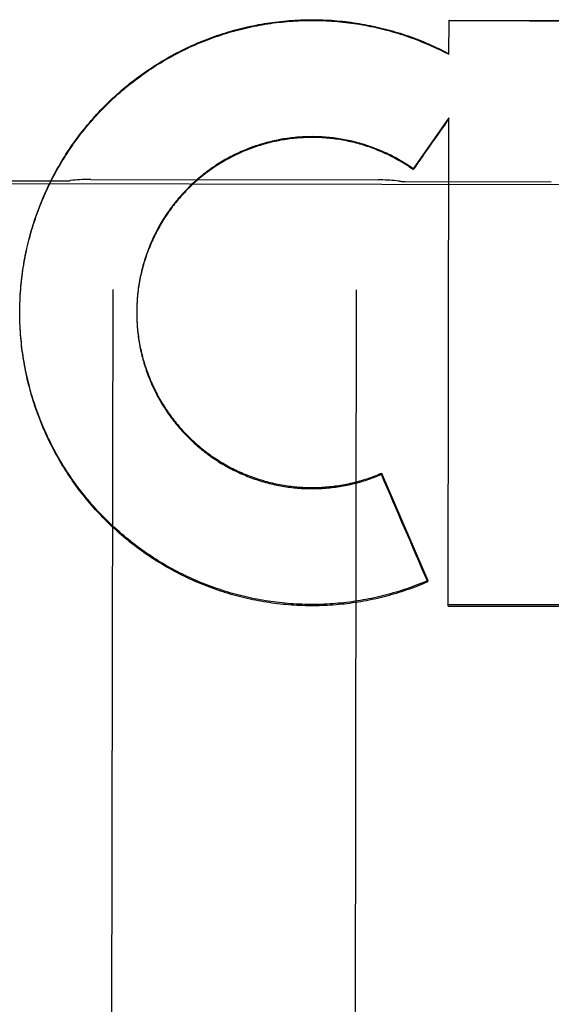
# Model space of a CAD drawing. Header units: inches. Extents: x 0 to 235, y 0 to 152.
# Tile 8 of 93: x 72.405 to 72.678, y 46.457 to 46.962. Entities that reach past the tile are written whole.
import ezdxf

# ---------------------------------------------------------------- set-up
doc = ezdxf.new("R2010")
doc.units = ezdxf.units.IN
doc.header["$LTSCALE"] = 12.9163468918
doc.header["$MEASUREMENT"] = 0
doc.linetypes.add('HIDDEN', pattern=[0.2, 0.1, -0.1])
doc.layers.add('02___PRT_ALL_AXES', color=7, linetype='CONTINUOUS')
doc.layers.add('DEFAULT_2', color=8, linetype='HIDDEN')

msp = doc.modelspace()

# ---------------------------------------------------------------- linework, layer by layer
at = {"layer": '02___PRT_ALL_AXES', "color": 8, "linetype": 'HIDDEN'}
for p, q in [((72.109322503, 46.8786894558), (72.9218214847, 46.87740307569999)), ((72.3530744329, 46.8797154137), (72.4280743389, 46.8795966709)), ((72.4417125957, 46.88039562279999), (72.5894384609, 46.88016173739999)), ((72.6030741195, 46.8793196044), (72.6780740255, 46.8792008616))]:
    msp.add_line(p, q, dxfattribs=at)
at = {"layer": 'DEFAULT_2', "color": 8, "linetype": 'HIDDEN'}
for p, q in [((72.6255420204, 46.94445538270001), (72.6255699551, 46.9621218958)), ((72.6255699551, 46.9621218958), (72.8454087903, 46.9613154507)), ((72.6206009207, 46.9469615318), (72.62060151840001, 46.94733902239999)), ((72.62060151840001, 46.94733902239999), (72.6255426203, 46.9448342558)), ((72.6254903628, 46.9119661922), (72.6071325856, 46.8858702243)), ((72.6250936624, 46.6615799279), (72.6254903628, 46.9119661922)), ((72.6071319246, 46.88545273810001), (72.6071325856, 46.8858702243)), ((72.4529861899, 46.8239005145), (72.4521120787, 46.2717973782)), ((72.57798603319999, 46.8237026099), (72.577111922, 46.2715994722)), ((72.4052634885, 46.8136391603), (72.4052898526, 46.8156342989)), ((72.40528738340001, 46.8150766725), (72.4053284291, 46.8170755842)), ((72.405325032, 46.81651385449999), (72.40538086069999, 46.8185164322)), ((72.40525315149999, 46.81209861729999), (72.4052542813, 46.8127509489)), ((72.4052531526, 46.8120986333), (72.4052651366, 46.8141927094)), ((72.4052569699, 46.8107634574), (72.4052539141, 46.8125803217)), ((72.40527434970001, 46.8093257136), (72.40525728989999, 46.8113091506)), ((72.4652683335, 46.81379321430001), (72.4652559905, 46.8120034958)), ((72.46525784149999, 46.81280752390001), (72.4652567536, 46.81248516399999)), ((72.4652567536, 46.81248516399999), (72.46525725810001, 46.8113618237)), ((72.4652581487, 46.8118217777), (72.46526805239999, 46.81037922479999)), ((72.4652896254, 46.8147787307), (72.4652678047, 46.8133270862)), ((72.465269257, 46.810836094), (72.4652895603, 46.809396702)), ((72.4053054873, 46.8078881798), (72.40527416, 46.8098674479)), ((72.4053503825, 46.8064509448), (72.4053048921, 46.808425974)), ((72.4054090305, 46.8050141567), (72.40534948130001, 46.8069848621)), ((72.4652911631, 46.8098505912), (72.4653217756, 46.8084144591)), ((72.5908672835, 46.72913052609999), (72.5908681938, 46.7297054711)), ((72.5908681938, 46.7297054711), (72.6146138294, 46.6746094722)), ((72.6146128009, 46.6739598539), (72.6146138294, 46.6746094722)), ((72.6250936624, 46.6615799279), (72.8449335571, 46.6611502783)), ((72.8449346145, 46.6618181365), (72.6250947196, 46.6622476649))]:
    msp.add_line(p, q, dxfattribs=at)
for points in [[(72.4053764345, 46.8179506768), (72.4054471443, 46.8199567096), (72.4055272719, 46.8213962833), (72.405621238, 46.8228350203), (72.4057290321, 46.8242727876), (72.40585064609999, 46.8257094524), (72.4059860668, 46.8271448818), (72.4061352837, 46.8285789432), (72.4062982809, 46.8300115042), (72.4064750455, 46.8314424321), (72.40666555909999, 46.832871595), (72.406869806, 46.8342988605), (72.40708776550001, 46.83572409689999), (72.40731941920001, 46.83714717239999), (72.407564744, 46.83856795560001), (72.40782371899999, 46.8399863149), (72.4080963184, 46.8414021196), (72.4083825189, 46.8428152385), (72.4086822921, 46.8442255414), (72.40899561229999, 46.84563289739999), (72.4093224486, 46.8470371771), (72.4096627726, 46.84843825), (72.4100165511, 46.8498359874), (72.4103837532, 46.8512302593), (72.4107643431, 46.8526209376), (72.4111582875, 46.8540078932), (72.4115655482, 46.8553909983), (72.4119860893, 46.85677012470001), (72.4124198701, 46.8581451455), (72.4128668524, 46.8595159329), (72.4133269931, 46.860882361), (72.4138002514, 46.86224430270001), (72.4142865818, 46.8636016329), (72.4147859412, 46.8649542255), (72.4152982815, 46.8663019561), (72.4158235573, 46.8676446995), (72.4163617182, 46.86898233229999), (72.4169127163, 46.87031473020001), (72.4174764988, 46.87164177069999), (72.4180530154, 46.8729633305), (72.4186422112, 46.87427928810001), (72.4192440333, 46.8755895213), (72.41985842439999, 46.8768939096), (72.4204853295, 46.8781923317), (72.4211246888, 46.8794846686), (72.42177644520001, 46.8807707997), (72.42244053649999, 46.88205060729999), (72.42311690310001, 46.8833239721), (72.4238054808, 46.8845907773), (72.4245062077, 46.8858509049), (72.4252190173, 46.8871042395), (72.4259438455, 46.8883506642), (72.4266806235, 46.8895900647), (72.4274292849, 46.8908223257), (72.4281897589, 46.8920473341), (72.4289619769, 46.8932649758), (72.4297458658, 46.89447513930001), (72.4305413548, 46.8956777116), (72.4313483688, 46.89687258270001), (72.4321668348, 46.8980596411), (72.43299667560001, 46.89923877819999), (72.4338378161, 46.9004098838), (72.43469017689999, 46.9015728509), (72.4355536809, 46.9027275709), (72.4364282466, 46.90387393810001), (72.43731379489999, 46.9050118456), (72.4382102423, 46.9061411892), (72.4391175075, 46.9072618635), (72.4400355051, 46.908373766), (72.4409641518, 46.9094767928), (72.4419033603, 46.9105708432), (72.4428530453, 46.9116558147), (72.4438131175, 46.9127316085), (72.4447834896, 46.9137981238), (72.4457640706, 46.9148552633), (72.4467547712, 46.9159029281), (72.4477554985, 46.9169410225), (72.4487661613, 46.9179694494), (72.449786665, 46.9189881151), (72.4508169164, 46.9199969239), (72.4518568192, 46.9209957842), (72.45290627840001, 46.9219846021), (72.4539651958, 46.92296328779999), (72.45503347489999, 46.9239317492), (72.4561110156, 46.9248898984), (72.4571977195, 46.9258376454), (72.4582934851, 46.926774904), (72.4593982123, 46.9277015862), (72.46051179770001, 46.92861760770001), (72.4616341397, 46.9295228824), (72.4627651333, 46.93041732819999), (72.4639046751, 46.9313008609), (72.4650526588, 46.93217340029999), (72.4662089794, 46.93303486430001), (72.4673735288, 46.9338851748), (72.4685462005, 46.9347242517), (72.4697268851, 46.935552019), (72.4709154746, 46.9363683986), (72.4721118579, 46.9371733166), (72.47331592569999, 46.9379666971), (72.4745275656, 46.9387484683), (72.4757466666, 46.9395185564), (72.476973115, 46.9402768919), (72.4782067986, 46.9410234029), (72.4794476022, 46.94175802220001), (72.4806954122, 46.94248068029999), (72.4819501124, 46.94319131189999), (72.4832115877, 46.9438898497), (72.4844797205, 46.94457623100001), (72.48575439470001, 46.9452503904), (72.4870354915, 46.9459122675), (72.4883228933, 46.94656179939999), (72.4896164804, 46.94719892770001), (72.490916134, 46.9478235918), (72.4922217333, 46.9484357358), (72.4935331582, 46.9490353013), (72.49485028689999, 46.9496222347), (72.4961729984, 46.9501964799), (72.4975011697, 46.95075798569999), (72.4988346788, 46.9513066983), (72.5001734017, 46.95184256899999), (72.5015172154, 46.9523655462), (72.5028659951, 46.9528755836), (72.5042196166, 46.9533726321), (72.5055779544, 46.95385664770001), (72.5069408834, 46.9543275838), (72.5083082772, 46.9547853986), (72.5096800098, 46.95523004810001), (72.5110559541, 46.955661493), (72.5124359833, 46.95607969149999), (72.51381996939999, 46.956484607), (72.515207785, 46.9568762), (72.5165993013, 46.9572544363), (72.5179943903, 46.9576192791), (72.5193929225, 46.9579706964), (72.5207947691, 46.958308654), (72.5221998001, 46.95863312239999), (72.5236078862, 46.9589440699), (72.5250188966, 46.9592414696), (72.5264327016, 46.959525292), (72.5278491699, 46.9597955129), (72.5292681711, 46.9600521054), (72.5306895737, 46.96029504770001), (72.5321132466, 46.9605243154), (72.5335390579, 46.9607398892), (72.5349668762, 46.9609417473), (72.53639656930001, 46.961129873), (72.5378280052, 46.9613042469), (72.5392610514, 46.96146485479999), (72.5406955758, 46.9616116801), (72.5421314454, 46.961744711), (72.54356852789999, 46.9618639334), (72.5450066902, 46.9619693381), (72.5464457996, 46.9620609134), (72.5478857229, 46.9621386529), (72.5493263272, 46.9622025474), (72.5507674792, 46.9622525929), (72.5522090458, 46.96228878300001), (72.5536508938, 46.9623111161), (72.5550928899, 46.9623195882), (72.5565349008, 46.96231420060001), (72.5579767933, 46.9622949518), (72.5594184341, 46.9622618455), (72.5608596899, 46.9622148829), (72.56230042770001, 46.96215407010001), (72.5637405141, 46.9620794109), (72.5651798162, 46.9619909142), (72.5666182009, 46.9618885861), (72.56805553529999, 46.96177243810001), (72.5694916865, 46.9616424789), (72.5709265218, 46.96149872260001), (72.57235990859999, 46.9613411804), (72.5737917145, 46.9611698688), (72.57522180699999, 46.9609848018), (72.5766500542, 46.9607859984), (72.5780763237, 46.96057347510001), (72.5795004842, 46.9603472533), (72.5809224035, 46.9601073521), (72.5823419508, 46.9598537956), (72.5837589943, 46.9595866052), (72.5851734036, 46.95930580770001), (72.5865850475, 46.959011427), (72.587993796, 46.9587034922), (72.5893995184, 46.95838203), (72.5908020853, 46.9580470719), (72.59220136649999, 46.9576986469), (72.5935972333, 46.9573367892), (72.5949895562, 46.9569615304), (72.5963782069, 46.95657290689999), (72.5977630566, 46.9561709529), (72.5991439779, 46.95575570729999), (72.6005208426, 46.9553272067), (72.60189352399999, 46.9548854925), (72.6032618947, 46.9544306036), (72.6046258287, 46.9539625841), (72.6059851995, 46.95348147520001), (72.607339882, 46.9529873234), (72.6086897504, 46.95248017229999), (72.61003468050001, 46.9519600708), (72.6113745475, 46.9514270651)], [(72.4054415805, 46.8193869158), (72.40552046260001, 46.8208223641), (72.4056130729, 46.8222569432), (72.4057194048, 46.823690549), (72.40583944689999, 46.8251230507), (72.4059731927, 46.8265543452), (72.4061206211, 46.82798424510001), (72.4062817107, 46.8294125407), (72.4064564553, 46.83083919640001), (72.4066448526, 46.8322641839), (72.4068468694, 46.8336872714), (72.40706247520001, 46.8351082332), (72.4072916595, 46.8365270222), (72.407534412, 46.8379435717), (72.4077907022, 46.83935771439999), (72.4080605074, 46.840769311), (72.4083437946, 46.8421782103), (72.4086405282, 46.8435842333), (72.40895069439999, 46.844987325), (72.4092742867, 46.8463874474), (72.4096112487, 46.8477843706), (72.4099615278, 46.8491778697), (72.4103251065, 46.8505678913), (72.4107019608, 46.85195434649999), (72.41109205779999, 46.8533371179), (72.4114953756, 46.8547161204), (72.41191185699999, 46.8560911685), (72.4123414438, 46.8574620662), (72.4127841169, 46.8588287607), (72.4132398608, 46.8601912), (72.4137086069, 46.8615491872), (72.4141902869, 46.8629025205), (72.414684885, 46.86425116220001), (72.4151923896, 46.8655950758), (72.4157127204, 46.8669340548), (72.4162458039, 46.8682679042), (72.4167916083, 46.8695965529), (72.4173500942, 46.8709199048), (72.41792121, 46.8722378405), (72.4185049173, 46.8735502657), (72.41910113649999, 46.8748570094), (72.4197097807, 46.8761578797), (72.4203308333, 46.8774528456), (72.4209642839, 46.878741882), (72.4216100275, 46.8800247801), (72.4222679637, 46.88130133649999), (72.42293806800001, 46.8825715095), (72.4236203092, 46.8838352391), (72.4243146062, 46.8850923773), (72.425020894, 46.8863428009), (72.4257390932, 46.8875863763), (72.4264691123, 46.8888229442), (72.4272109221, 46.8900524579), (72.42796450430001, 46.8912748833), (72.4287297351, 46.8924900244), (72.4295064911, 46.89369768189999), (72.4302947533, 46.8948978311), (72.4310944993, 46.8960904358), (72.4319056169, 46.8972753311), (72.4327280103, 46.8984523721), (72.4335616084, 46.899621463), (72.4344063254, 46.9007824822), (72.4352621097, 46.90193536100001), (72.4361289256, 46.9030800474), (72.43700663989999, 46.9042163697), (72.4378951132, 46.9053441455), (72.4387943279, 46.9064633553), (72.4397042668, 46.9075739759), (72.4406247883, 46.9086758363), (72.4415557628, 46.909768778), (72.442497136, 46.9108527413), (72.44344883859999, 46.9119276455), (72.4444107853, 46.9129933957), (72.44538291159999, 46.9140499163), (72.44636508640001, 46.9150970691), (72.4473571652, 46.9161346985), (72.44835912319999, 46.9171627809), (72.4493709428, 46.91818129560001), (72.4503924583, 46.9191900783), (72.4514235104, 46.9201889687), (72.4524640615, 46.9211779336), (72.4535140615, 46.9221569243), (72.454573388, 46.9231258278), (72.455641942, 46.9240845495), (72.4567196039, 46.9250329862), (72.4578062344, 46.9259710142), (72.4589017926, 46.9268985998), (72.46000625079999, 46.9278157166), (72.4611194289, 46.9287222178), (72.4622411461, 46.9296179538), (72.4633713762, 46.9305029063), (72.464510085, 46.9313770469), (72.465657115, 46.93224025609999), (72.4668123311, 46.9330924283), (72.46797563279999, 46.9339334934), (72.4691468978, 46.9347633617), (72.4703260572, 46.9355819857), (72.4715130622, 46.93638932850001), (72.4727077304, 46.9371852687), (72.47390987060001, 46.9379696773), (72.4751194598, 46.9387425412), (72.4763364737, 46.93950384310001), (72.4775607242, 46.940253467), (72.4787920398, 46.94099130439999), (72.4800303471, 46.9417173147), (72.4812755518, 46.9424314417), (72.4825275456, 46.9431336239), (72.48378624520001, 46.9438238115), (72.4850514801, 46.9445019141), (72.486323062, 46.9451678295), (72.4876009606, 46.9458215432), (72.4888851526, 46.9464630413), (72.49017542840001, 46.94709222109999), (72.49147158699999, 46.9477089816), (72.4927735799, 46.94831330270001), (72.4940813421, 46.94890515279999), (72.4953947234, 46.9494844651), (72.496713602, 46.95005118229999), (72.498037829, 46.95060524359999), (72.4993672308, 46.95114657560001), (72.500701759, 46.9516751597), (72.50204138, 46.95219098), (72.5033858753, 46.9526939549), (72.5047350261, 46.953184), (72.50608880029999, 46.9536611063), (72.50744715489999, 46.95412525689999), (72.5088099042, 46.9545763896), (72.5101768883, 46.9550144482), (72.5115479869, 46.9554393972), (72.5129230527, 46.95585119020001), (72.51430200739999, 46.9562498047), (72.5156847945, 46.9566352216), (72.5170712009, 46.9570073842), (72.5184610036, 46.9573662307), (72.5198541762, 46.9577117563), (72.5212506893, 46.9580439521), (72.5226503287, 46.9583627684), (72.52405289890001, 46.9586681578), (72.5254583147, 46.9589601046), (72.5268664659, 46.9592385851), (72.5282772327, 46.9595035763), (72.5296905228, 46.9597550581), (72.5311061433, 46.9599929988), (72.53252388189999, 46.9602173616), (72.5339437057, 46.9604281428), (72.5353655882, 46.96062533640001), (72.5367892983, 46.9608089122), (72.5382146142, 46.9609788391), (72.5396414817, 46.96113511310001), (72.5410698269, 46.9612777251), (72.5424994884, 46.9614066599), (72.5439303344, 46.9615219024), (72.5453622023, 46.9616234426), (72.5467949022, 46.9617112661), (72.54822838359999, 46.9617853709), (72.5496626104, 46.96184575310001), (72.5510973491, 46.9618924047), (72.5525323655, 46.9619253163), (72.5539676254, 46.9619444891), (72.5554030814, 46.9619499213), (72.556838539, 46.9619416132), (72.5582738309, 46.9619195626), (72.5597088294, 46.9618837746), (72.5611433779, 46.96183425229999), (72.56257739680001, 46.9617709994), (72.5640108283, 46.9616940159), (72.5654434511, 46.9616033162), (72.5668750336, 46.9614989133), (72.5683055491, 46.96138081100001), (72.5697349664, 46.96124901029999), (72.5711630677, 46.9611035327), (72.5725896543, 46.9609443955), (72.5740146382, 46.96077161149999), (72.5754379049, 46.9605851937), (72.576859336, 46.9603851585), (72.57827883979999, 46.9601715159), (72.579696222, 46.959944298), (72.581111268, 46.959703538), (72.5825239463, 46.9594492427), (72.5839342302, 46.95918141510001), (72.5853418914, 46.9589001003), (72.58674671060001, 46.9586053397), (72.58814863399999, 46.9582971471), (72.58954758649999, 46.957975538), (72.5909434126, 46.9576405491), (72.5923359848, 46.9572922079), (72.5937251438, 46.9569305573), (72.5951107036, 46.9565556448), (72.5964926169, 46.9561674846), (72.5978708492, 46.955766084), (72.59924517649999, 46.9553515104), (72.6006153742, 46.9549238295), (72.6019814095, 46.95448305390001), (72.6033432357, 46.9540291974), (72.60470067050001, 46.9535623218), (72.6060535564, 46.9530824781), (72.6074017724, 46.9525897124), (72.6087451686, 46.9520840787), (72.6100836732, 46.9515656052), (72.6114172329, 46.9510343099)], [(72.6113745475, 46.9514270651), (72.6127092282, 46.9508812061), (72.6140385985, 46.95032254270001), (72.6153625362, 46.9497511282), (72.61668091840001, 46.9491670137), (72.6179936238, 46.9485702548), (72.6193004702, 46.94796093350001), (72.62060151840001, 46.94733902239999)], [(72.6114172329, 46.9510343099), (72.6127456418, 46.9504902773), (72.6140686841, 46.9499335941), (72.615386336, 46.9493642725), (72.6166985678, 46.94878232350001), (72.6180051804, 46.9481878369), (72.6193059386, 46.947580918), (72.6206009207, 46.9469615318)], [(72.6071319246, 46.88545273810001), (72.6063274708, 46.88601405), (72.6055170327, 46.8865665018), (72.6047005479, 46.8871101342), (72.60387820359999, 46.8876448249), (72.6030501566, 46.8881704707), (72.6022164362, 46.8886870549), (72.6013770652, 46.8891945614), (72.6005322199, 46.88969288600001), (72.5996820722, 46.8901819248), (72.5988266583, 46.8906616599), (72.597966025, 46.8911320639), (72.5971003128, 46.8915930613), (72.5962296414, 46.8920445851), (72.5953541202, 46.8924865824), (72.5944738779, 46.892918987), (72.5935889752, 46.8933417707), (72.5926994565, 46.8937549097), (72.5918054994, 46.8941583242), (72.5909072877, 46.8945519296), (72.5900048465, 46.8949357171), (72.5890982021, 46.8953096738), (72.5881875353, 46.89567372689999), (72.5872730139, 46.8960278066), (72.5863547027, 46.8963718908), (72.58543268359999, 46.89670594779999), (72.584507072, 46.8970299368), (72.583577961, 46.8973438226), (72.5826455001, 46.8976475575), (72.58170985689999, 46.8979410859), (72.5807710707, 46.8982243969), (72.5798291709, 46.89849747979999), (72.57888435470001, 46.89876027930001), (72.5779368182, 46.8990127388), (72.57698659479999, 46.8992548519), (72.57603372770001, 46.8994866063), (72.5750783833, 46.8997079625), (72.5741207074, 46.8999188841), (72.5731608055, 46.9001193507), (72.57219880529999, 46.90030933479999), (72.5712347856, 46.900488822), (72.570268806, 46.90065779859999), (72.5693010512, 46.9008162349), (72.5683317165, 46.9009640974), (72.5673608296, 46.9011013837), (72.566388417, 46.9012280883), (72.5654146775, 46.9013441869), (72.5644398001, 46.9014496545), (72.5634638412, 46.90154448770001), (72.5624868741, 46.9016286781), (72.5615090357, 46.9017022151), (72.5605304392, 46.9017650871), (72.559551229, 46.9018172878), (72.5585715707, 46.9018588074), (72.5575915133, 46.9018896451), (72.5566110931, 46.9019097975), (72.555630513, 46.9019192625), (72.5546499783, 46.9019180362), (72.5536695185, 46.9019061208), (72.5526891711, 46.9018835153), (72.5517091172, 46.901850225), (72.5507295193, 46.90180625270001), (72.54975047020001, 46.9017516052), (72.5487720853, 46.9016862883), (72.5477944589, 46.901610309), (72.546817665, 46.9015236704), (72.5458418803, 46.9014263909), (72.5448672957, 46.9013184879), (72.5438939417, 46.9011999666), (72.542921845, 46.9010708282), (72.5419512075, 46.9009311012), (72.54098222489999, 46.9007808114), (72.5400149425, 46.9006199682), (72.53904942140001, 46.90044858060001), (72.53808581, 46.9002666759), (72.5371242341, 46.9000742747), (72.5361648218, 46.8998714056), (72.5352077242, 46.8996580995), (72.5342529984, 46.8994343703), (72.5333006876, 46.8992002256), (72.53235098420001, 46.898955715), (72.5314040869, 46.8987008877), (72.5304600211, 46.8984357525), (72.529518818, 46.8981603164), (72.5285806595, 46.897874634), (72.5276457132, 46.8975787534), (72.5267140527, 46.8972727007), (72.5257857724, 46.8969565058), (72.5248609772, 46.8966302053), (72.5239397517, 46.8962938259), (72.5230222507, 46.8959474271), (72.5221086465, 46.89559107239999), (72.521198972, 46.89522477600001), (72.5202932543, 46.89484854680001), (72.5193916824, 46.89446246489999), (72.51849444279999, 46.8940666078), (72.5176015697, 46.8936609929), (72.5167131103, 46.89324564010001), (72.5158292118, 46.8928206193), (72.5149500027, 46.8923859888), (72.51407558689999, 46.8919418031), (72.51320609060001, 46.891488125), (72.5123415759, 46.89102498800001), (72.5114820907, 46.8905524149), (72.5106278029, 46.8900705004), (72.5097788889, 46.8895793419), (72.5089353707, 46.8890789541), (72.5080972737, 46.8885693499), (72.5072647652, 46.8880506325), (72.5064380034, 46.88752289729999), (72.5056170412, 46.8869861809), (72.50480194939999, 46.886440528), (72.503992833, 46.8858860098), (72.503189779, 46.88532268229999), (72.5023929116, 46.88475063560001), (72.5016023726, 46.8841699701), (72.5008181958, 46.8835807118), (72.5000404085, 46.8829828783), (72.4992691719, 46.88237659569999), (72.4985046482, 46.8817619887), (72.4977468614, 46.88113907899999), (72.4969958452, 46.8805078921), (72.4962517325, 46.8798685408), (72.495514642, 46.8792211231), (72.4947846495, 46.8785657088), (72.4940618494, 46.8779023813), (72.4933463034, 46.87723119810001), (72.4926380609, 46.8765522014), (72.4919372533, 46.8758655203), (72.491244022, 46.8751712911), (72.4905583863, 46.8744695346), (72.4898803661, 46.87376026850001), (72.48921009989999, 46.8730436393), (72.4885477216, 46.8723197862), (72.4878932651, 46.8715887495), (72.487246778, 46.8708505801), (72.4866083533, 46.8701053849), (72.4859780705, 46.86935325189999), (72.4853560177, 46.8685942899), (72.4847422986, 46.8678286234), (72.4841369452, 46.86705629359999), (72.4835399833, 46.8662773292), (72.4829515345, 46.8654918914), (72.48237172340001, 46.8647001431), (72.48180056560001, 46.86390210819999), (72.4812380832, 46.8630978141), (72.48068438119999, 46.8622874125), (72.48013955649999, 46.8614710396), (72.4796036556, 46.86064876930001), (72.4790767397, 46.8598206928), (72.4785588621, 46.858986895), (72.4780500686, 46.8581474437), (72.4775504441, 46.85730248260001), (72.4770600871, 46.8564521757), (72.4765790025, 46.8555965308), (72.4761071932, 46.8547355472), (72.4756447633, 46.8538694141), (72.47519179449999, 46.8529982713), (72.474748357, 46.8521222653), (72.47431454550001, 46.8512415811), (72.4738903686, 46.850356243), (72.4734758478, 46.8494662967), (72.47307103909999, 46.8485718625), (72.472675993, 46.8476730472), (72.4722907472, 46.846769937), (72.4719153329, 46.845862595), (72.4715498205, 46.844951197), (72.471194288, 46.8440359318), (72.470848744, 46.8431168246), (72.47051320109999, 46.8421939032), (72.4701877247, 46.8412673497), (72.46987237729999, 46.840337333), (72.46956718, 46.83940392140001), (72.46927216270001, 46.8384672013), (72.4689873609, 46.837527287), (72.4687128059, 46.8365842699), (72.4684485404, 46.8356383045), (72.468194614, 46.8346895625), (72.46795103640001, 46.8337380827), (72.4677178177, 46.8327838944), (72.4674950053, 46.83182719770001), (72.4672826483, 46.8308681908), (72.4670807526, 46.82990690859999), (72.46688932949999, 46.8289433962), (72.4667084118, 46.8279778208), (72.4665380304, 46.8270103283), (72.4663782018, 46.82604102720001), (72.4662289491, 46.8250700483), (72.46609028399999, 46.8240974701), (72.4659622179, 46.8231233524), (72.4658447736, 46.82214788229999), (72.4657379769, 46.8211712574), (72.4656418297, 46.820193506), (72.4655563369, 46.81921465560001), (72.46548151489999, 46.8182349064), (72.4654173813, 46.8172544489), (72.4653639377, 46.8162733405), (72.4653211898, 46.8152916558), (72.46528914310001, 46.8143095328)], [(72.6071325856, 46.8858702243), (72.6063238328, 46.8864340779), (72.6055090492, 46.8869889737), (72.60468818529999, 46.8875349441), (72.60386138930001, 46.8880718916), (72.60302875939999, 46.8885997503), (72.6021903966, 46.8891184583), (72.6013464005, 46.8896279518), (72.6004968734, 46.8901281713), (72.5996419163, 46.8906190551), (72.59878163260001, 46.891100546), (72.5979161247, 46.8915725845), (72.5970454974, 46.8920351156), (72.5961698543, 46.8924880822), (72.5952893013, 46.8929314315), (72.5944039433, 46.8933651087), (72.59351388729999, 46.8937890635), (72.5926192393, 46.8942032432), (72.5917201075, 46.8946075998), (72.5908165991, 46.8950020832), (72.5899088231, 46.8953866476), (72.5889968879, 46.89576124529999), (72.5880809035, 46.8961258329), (72.58716097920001, 46.8964803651), (72.5862372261, 46.8968248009), (72.5853097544, 46.8971590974), (72.584378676, 46.8974832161), (72.583444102, 46.89779711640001), (72.5825061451, 46.8981007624), (72.5815649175, 46.8983941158), (72.5806205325, 46.8986771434), (72.579673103, 46.8989498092), (72.5787227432, 46.8992120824), (72.5777695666, 46.8994639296), (72.57681368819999, 46.8997053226), (72.5758552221, 46.8999362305), (72.57489428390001, 46.90015662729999), (72.5739309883, 46.9003664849), (72.5729654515, 46.9005657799), (72.571997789, 46.9007544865), (72.5710281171, 46.9009325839), (72.570056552, 46.90110004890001), (72.5690832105, 46.9012568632), (72.5681082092, 46.9014030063), (72.5671316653, 46.9015384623), (72.5661536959, 46.9016632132), (72.5651744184, 46.9017772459), (72.5641939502, 46.90188054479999), (72.5632124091, 46.9019730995), (72.5622299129, 46.9020548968), (72.56124657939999, 46.90212592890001), (72.5602625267, 46.9021861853), (72.5592778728, 46.9022356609), (72.558292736, 46.9022743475), (72.5573072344, 46.9023022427), (72.5563214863, 46.902319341), (72.5553356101, 46.9023256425), (72.5543497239, 46.9023211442), (72.5533639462, 46.90230584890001), (72.5523783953, 46.9022797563), (72.5513931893, 46.90224287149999), (72.5504084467, 46.902195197), (72.5494242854, 46.9021367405), (72.5484408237, 46.902067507), (72.5474581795, 46.90198750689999), (72.5464764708, 46.90189674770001), (72.5454958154, 46.9017952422), (72.544516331, 46.9016830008), (72.543538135, 46.9015600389), (72.5425613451, 46.9014263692), (72.5415860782, 46.9012820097), (72.5406124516, 46.9011269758), (72.5396405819, 46.90096128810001), (72.53867058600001, 46.9007849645), (72.5377025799, 46.90059802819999), (72.5367366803, 46.90040049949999), (72.53577300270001, 46.9001924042), (72.534811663, 46.8999737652), (72.5338527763, 46.8997446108), (72.532896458, 46.8995049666), (72.5319428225, 46.8992548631), (72.53099198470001, 46.8989943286), (72.53004405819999, 46.8987233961), (72.52909915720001, 46.8984420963), (72.5281573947, 46.8981504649), (72.5272188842, 46.8978485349), (72.5262837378, 46.8975363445), (72.5253520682, 46.8972139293), (72.5244239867, 46.8968813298), (72.5234996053, 46.8965385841), (72.52257903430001, 46.8961857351), (72.5216623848, 46.8958228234), (72.52074976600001, 46.8954498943), (72.5198412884, 46.8950669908), (72.5189370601, 46.8946741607), (72.5180371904, 46.8942714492), (72.51714178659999, 46.8938589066), (72.51625095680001, 46.8934365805), (72.5153648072, 46.8930045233), (72.514483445, 46.89256278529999), (72.5136069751, 46.8921114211), (72.5127355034, 46.8916504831), (72.5118691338, 46.8911800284), (72.5110079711, 46.8907001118), (72.5101521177, 46.8902107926), (72.5093016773, 46.8897121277), (72.508456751, 46.8892041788), (72.5076174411, 46.888687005), (72.5067838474, 46.8881606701), (72.5059560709, 46.8876252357), (72.50513421, 46.8870807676), (72.5043183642, 46.8865273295), (72.50350863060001, 46.8859649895), (72.5027051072, 46.8853938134), (72.5019078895, 46.88481387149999), (72.5011170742, 46.8842252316), (72.5003327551, 46.88362796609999), (72.4995550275, 46.883022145), (72.4987839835, 46.8824078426), (72.49801971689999, 46.881785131), (72.4972623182, 46.8811540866), (72.49651187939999, 46.8805147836), (72.4957684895, 46.87986729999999), (72.49503223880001, 46.8792117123), (72.4943032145, 46.87854810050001), (72.4935815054, 46.8778765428), (72.4928671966, 46.8771971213), (72.4921603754, 46.876509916), (72.4914611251, 46.8758150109), (72.4907695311, 46.8751124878), (72.490085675, 46.8744024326), (72.48940964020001, 46.8736849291), (72.4887415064, 46.8729600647), (72.4880813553, 46.8722279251), (72.4874292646, 46.8714885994), (72.486785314, 46.87074217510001), (72.4861495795, 46.8699887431), (72.48552213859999, 46.8692283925), (72.4849030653, 46.86846121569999), (72.4842924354, 46.8676873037), (72.4836903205, 46.8669067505), (72.4830967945, 46.8661196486), (72.4825119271, 46.8653260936), (72.48193579, 46.8645261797), (72.4813684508, 46.8637200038), (72.4808099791, 46.8629076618), (72.4802604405, 46.8620892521), (72.47971990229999, 46.8612648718), (72.479188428, 46.8604346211), (72.4786660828, 46.85959859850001), (72.4781529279, 46.8587569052), (72.47764902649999, 46.85790964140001), (72.4771544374, 46.85705690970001), (72.4766692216, 46.85619881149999), (72.47619343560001, 46.8553354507), (72.4757271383, 46.8544669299), (72.47527038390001, 46.8535933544), (72.47482322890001, 46.852714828), (72.4743857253, 46.8518314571), (72.4739579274, 46.8509433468), (72.4735398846, 46.8500506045), (72.473131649, 46.8491533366), (72.47273326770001, 46.84825165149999), (72.4723447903, 46.8473456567), (72.4719662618, 46.8464354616), (72.4715977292, 46.8455211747), (72.4712392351, 46.8446029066), (72.4708908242, 46.8436807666), (72.4705525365, 46.84275486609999), (72.4702244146, 46.8418253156), (72.4699064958, 46.8408922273), (72.4695988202, 46.8399557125), (72.469301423, 46.8390158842), (72.4690143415, 46.8380728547), (72.4687376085, 46.8371267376), (72.468471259, 46.8361776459), (72.468215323, 46.8352256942), (72.4679698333, 46.834270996), (72.4677348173, 46.8333136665), (72.4675103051, 46.8323538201), (72.4672963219, 46.8313915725), (72.46709289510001, 46.8304270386), (72.4669000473, 46.8294603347), (72.4667178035, 46.8284915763), (72.4665461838, 46.8275208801), (72.46638521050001, 46.8265483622), (72.4662349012, 46.8255741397), (72.4660952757, 46.8245983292), (72.4659663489, 46.823621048), (72.4658481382, 46.82264241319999), (72.4657406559, 46.8216625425), (72.4656439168, 46.8206815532), (72.4655579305, 46.8196995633), (72.4654827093, 46.8187166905), (72.4654182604, 46.81773305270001), (72.4653645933, 46.816748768), (72.4653217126, 46.8157639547), (72.4652896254, 46.8147787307)], [(72.4417135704, 46.8803956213), (72.4406598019, 46.8803908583), (72.4395107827, 46.8803711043), (72.4383547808, 46.8803360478), (72.4371925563, 46.88028558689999), (72.436024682, 46.880219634), (72.4348517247, 46.88013811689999), (72.43367426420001, 46.8800409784), (72.43249287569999, 46.8799281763), (72.4313081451, 46.8797996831), (72.4310403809, 46.8797685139)], [(72.6001086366, 46.8795008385), (72.59984016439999, 46.8795329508), (72.59865593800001, 46.8796651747), (72.5974750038, 46.8797816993), (72.5962979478, 46.8798825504), (72.5951253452, 46.8799677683), (72.59395777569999, 46.8800374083), (72.5927958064, 46.8800915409), (72.59164001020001, 46.8801302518), (72.5904911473, 46.8801536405), (72.5894374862, 46.88016173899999)], [(72.4055663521, 46.8026650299), (72.4054802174, 46.8041042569), (72.4054079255, 46.8055442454)], [(72.4653238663, 46.8088653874), (72.465364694, 46.8074327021), (72.4654183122, 46.8064514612), (72.4654826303, 46.80547077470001), (72.4655576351, 46.80449082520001), (72.4656433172, 46.8035117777), (72.46573966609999, 46.8025337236), (72.4658466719, 46.8015567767), (72.46596432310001, 46.8005810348), (72.4660926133, 46.7996065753), (72.4662315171, 46.798633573), (72.466381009, 46.7976622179), (72.4665410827, 46.7966925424), (72.4667117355, 46.7957245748), (72.46689293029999, 46.7947585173), (72.4670846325, 46.7937945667), (72.4672868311, 46.7928327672), (72.467499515, 46.7918731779), (72.4677226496, 46.7909159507), (72.4679562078, 46.7899612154), (72.4682001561, 46.7890090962), (72.468454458, 46.7880597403), (72.4687190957, 46.7871132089), (72.4689940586, 46.7861695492), (72.4692792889, 46.785228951), (72.4695747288, 46.7842916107), (72.4698803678, 46.7833575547), (72.4701961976, 46.7824268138), (72.4705221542, 46.7814995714), (72.47085818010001, 46.7805759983), (72.4712042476, 46.77965616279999), (72.4715603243, 46.7787401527), (72.4719263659, 46.7778280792), (72.4723023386, 46.7769200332), (72.47268817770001, 46.776016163), (72.4730838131, 46.77511663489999), (72.4734892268, 46.7742214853), (72.4739044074, 46.7733307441), (72.4743292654, 46.7724445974), (72.4747637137, 46.7715632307), (72.4752077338, 46.7706866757), (72.4756613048, 46.7698149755), (72.4761243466, 46.76894828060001), (72.4765967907, 46.76808672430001), (72.4770785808, 46.767230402), (72.47756965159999, 46.7663794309), (72.4780699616, 46.765533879), (72.4785794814, 46.76469380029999), (72.47909811, 46.7638593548), (72.4796257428, 46.7630307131), (72.480162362, 46.7622078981), (72.48070795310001, 46.7613909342), (72.48126240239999, 46.7605799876), (72.4818256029, 46.7597752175), (72.4823975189, 46.7589766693), (72.4829781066, 46.7581844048), (72.4835672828, 46.7573985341), (72.4841649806, 46.7566191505), (72.484771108, 46.7558463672), (72.48538556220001, 46.7550803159), (72.4860083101, 46.7543210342), (72.4866393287, 46.7535685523), (72.4872784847, 46.7528230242), (72.4879256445, 46.7520846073), (72.4885807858, 46.7513533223), (72.48924388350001, 46.7506291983), (72.4899148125, 46.749912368), (72.4905934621, 46.7492029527), (72.4912797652, 46.7485010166), (72.4919736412, 46.7478066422), (72.4926750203, 46.7471198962), (72.49338384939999, 46.7464408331), (72.4940999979, 46.7457695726), (72.4948233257, 46.74510624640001), (72.4955538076, 46.7444508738), (72.4962914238, 46.7438034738), (72.4970360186, 46.7431641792), (72.4977874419, 46.7425331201), (72.4985456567, 46.7419103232), (72.4993106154, 46.74129582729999), (72.5000821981, 46.7406897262), (72.5008603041, 46.7400921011), (72.5016448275, 46.7395030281), (72.5024356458, 46.7389225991), (72.503232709, 46.7383508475), (72.5040359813, 46.7377878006), (72.5048452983, 46.7372335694), (72.5056604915, 46.7366882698), (72.506481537, 46.7361519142), (72.50730840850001, 46.7356245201), (72.50814094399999, 46.7351061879), (72.50897899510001, 46.73459701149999), (72.5098224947, 46.7340970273), (72.5106713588, 46.7336062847), (72.5115254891, 46.7331248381), (72.51238480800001, 46.7326527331), (72.5132491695, 46.7321900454), (72.5141184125, 46.7317368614), (72.5149925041, 46.7312931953), (72.5158714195, 46.7308590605), (72.5167549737, 46.7304345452), (72.5176429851, 46.7300197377), (72.5185354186, 46.72961465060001), (72.5194322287, 46.7292193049), (72.5203332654, 46.72883376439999), (72.5212383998, 46.7284580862), (72.5221475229, 46.7280923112), (72.5230605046, 46.7277364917), (72.5239772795, 46.7273906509), (72.5248977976, 46.7270548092), (72.5258218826, 46.7267290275), (72.5267493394, 46.7264133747), (72.5276801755, 46.72610784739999), (72.5286143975, 46.7258124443), (72.5295518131, 46.7255272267), (72.5304922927, 46.7252522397), (72.5314356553, 46.7249875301), (72.5323817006, 46.72473315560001), (72.5333303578, 46.7244891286), (72.5342815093, 46.7242554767), (72.5352350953, 46.7240322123), (72.5361910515, 46.7238193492), (72.5371492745, 46.72361691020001), (72.5381097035, 46.7234249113), (72.5390721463, 46.7232433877), (72.5400364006, 46.7230723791), (72.5410024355, 46.7229118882), (72.5419702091, 46.7227619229), (72.5429395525, 46.7226225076), (72.54391031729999, 46.7224936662), (72.5448823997, 46.7223754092), (72.5458556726, 46.7222677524), (72.5468300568, 46.7221707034), (72.5478054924, 46.72208427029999), (72.5487817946, 46.7220084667), (72.5497587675, 46.7219433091), (72.55073638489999, 46.7218887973), (72.55171462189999, 46.7218449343), (72.5526932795, 46.72181172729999), (72.5536721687, 46.7217891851), (72.5546512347, 46.7217773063), (72.5556304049, 46.7217760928), (72.5566095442, 46.721785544), (72.5575885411, 46.7218056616), (72.5585672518, 46.7218364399), (72.55954551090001, 46.72187787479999), (72.5605232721, 46.7219299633), (72.5615005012, 46.7219927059), (72.5624769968, 46.72206608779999), (72.5634525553, 46.7221500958), (72.56442714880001, 46.7222447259), (72.5654007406, 46.722349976), (72.56637315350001, 46.7224658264), (72.5673442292, 46.7225922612), (72.5683138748, 46.7227292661), (72.5692819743, 46.7228768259), (72.5702484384, 46.7230349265), (72.5712131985, 46.72320356), (72.5721760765, 46.72338269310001), (72.5731368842, 46.7235722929), (72.57409558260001, 46.7237723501), (72.5750521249, 46.7239828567), (72.5760063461, 46.7242037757), (72.5769580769, 46.7244350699), (72.5779072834, 46.7246767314), (72.5788539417, 46.7249287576), (72.57979785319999, 46.7251910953), (72.5807388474, 46.7254637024), (72.5816768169, 46.7257465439), (72.5826116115, 46.7260395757), (72.5835431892, 46.7263427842), (72.5844715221, 46.7266561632), (72.5853964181, 46.7269796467), (72.5863176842, 46.72731317), (72.58723529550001, 46.7276567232), (72.58814922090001, 46.7280102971), (72.5890592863, 46.7283738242), (72.5899652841, 46.728747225), (72.5908672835, 46.72913052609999)], [(72.4653673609, 46.8078806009), (72.4654216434, 46.8068963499), (72.4654867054, 46.8059127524), (72.4655625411, 46.8049299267), (72.4656491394, 46.8039479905), (72.46574649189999, 46.8029670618), (72.4658545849, 46.80198725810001), (72.4659734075, 46.8010086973), (72.4661029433, 46.8000314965), (72.4662431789, 46.7990557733), (72.4663940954, 46.7980816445), (72.4665556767, 46.7971092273), (72.4667279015, 46.7961386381), (72.4669107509, 46.7951699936), (72.4671042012, 46.7942034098), (72.467308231, 46.79323900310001), (72.46752281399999, 46.7922768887), (72.4677479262, 46.7913171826), (72.4679835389, 46.7903599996), (72.4682296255, 46.7894054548), (72.4684861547, 46.78845366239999), (72.4687530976, 46.7875047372), (72.4690304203, 46.7865587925), (72.4693180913, 46.7856159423), (72.4696160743, 46.7846762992), (72.4699243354, 46.7837399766), (72.4702428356, 46.7828070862), (72.4705715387, 46.7818777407), (72.4709104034, 46.7809520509), (72.4712593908, 46.7800301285), (72.47161845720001, 46.7791120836), (72.4719875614, 46.77819802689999), (72.4723666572, 46.7772880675), (72.4727557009, 46.7763823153), (72.47315464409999, 46.7754808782), (72.47356344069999, 46.77458386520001), (72.47398203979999, 46.7736913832), (72.474410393, 46.7728035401), (72.4748484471, 46.77192044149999), (72.4752961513, 46.7710421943), (72.47575345, 46.77016890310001), (72.47622029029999, 46.76930067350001), (72.4766966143, 46.7684376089), (72.4771823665, 46.76757981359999), (72.4776774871, 46.7667273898), (72.4781819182, 46.76588044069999), (72.47869559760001, 46.76503906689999), (72.4792184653, 46.7642033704), (72.4797504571, 46.7633734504), (72.4802915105, 46.76254940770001), (72.4808415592, 46.7617313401), (72.4814005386, 46.7609193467), (72.4819683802, 46.760113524), (72.4825450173, 46.7593139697), (72.48313037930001, 46.7585207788), (72.4837243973, 46.7577340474), (72.48432699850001, 46.75695386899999), (72.4849381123, 46.7561803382), (72.48555766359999, 46.7554135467), (72.4861855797, 46.7546535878), (72.4868217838, 46.7539005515), (72.4874662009, 46.7531545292), (72.4881187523, 46.7524156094), (72.488779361, 46.75168388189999), (72.4894479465, 46.7509594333), (72.49012442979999, 46.7502423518), (72.4908087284, 46.7495327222), (72.49150076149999, 46.7488306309), (72.4922004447, 46.7481361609), (72.49290769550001, 46.7474493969), (72.4936224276, 46.7467704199), (72.4943445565, 46.7460993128), (72.4950739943, 46.7454361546), (72.49581065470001, 46.74478102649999), (72.496554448, 46.7441340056), (72.4973052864, 46.74349517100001), (72.49806307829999, 46.7428645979), (72.4988277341, 46.7422423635), (72.4995991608, 46.7416285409), (72.500377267, 46.7410232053), (72.5011619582, 46.7404264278), (72.50195314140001, 46.7398382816), (72.5027507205, 46.7392588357), (72.5035546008, 46.7386881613), (72.5043646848, 46.7381263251), (72.5051808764, 46.7375733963), (72.5060030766, 46.7370294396), (72.5068311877, 46.7364945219), (72.5076651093, 46.7359687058), (72.50850474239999, 46.73545205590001), (72.5093499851, 46.73494463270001), (72.51020073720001, 46.73444649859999), (72.5110568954, 46.7339577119), (72.511918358, 46.7334783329), (72.5127850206, 46.7330084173), (72.5136567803, 46.7325480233), (72.5145335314, 46.7320972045), (72.5154151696, 46.7316560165), (72.5163015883, 46.7312245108), (72.517192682, 46.7308027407), (72.5180883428, 46.73039075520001), (72.5189884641, 46.7299886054), (72.5198929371, 46.7295963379), (72.52080165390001, 46.7292140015), (72.5217145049, 46.7288416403), (72.5226313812, 46.72847930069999), (72.523552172, 46.7281270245), (72.5244767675, 46.72778485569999), (72.5254050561, 46.7274528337), (72.5263369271, 46.727131), (72.5272722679, 46.72681939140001), (72.52821096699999, 46.7265180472), (72.5291529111, 46.7262270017), (72.5300979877, 46.7259462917), (72.5310460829, 46.725675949), (72.5319970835, 46.725416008), (72.5329508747, 46.7251664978), (72.5339073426, 46.7249274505), (72.534866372, 46.7246988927), (72.5358278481, 46.7244808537), (72.5367916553, 46.724273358), (72.5377576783, 46.7240764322), (72.5387258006, 46.72389009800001), (72.5396959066, 46.7237143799), (72.54066787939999, 46.7235492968), (72.54164160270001, 46.7233948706), (72.5426169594, 46.7232511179), (72.54359383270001, 46.7231180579), (72.5445721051, 46.7229957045), (72.54555165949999, 46.72288407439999), (72.546532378, 46.7227831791), (72.54751414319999, 46.72269303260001), (72.5484968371, 46.7226136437), (72.5494803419, 46.7225450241), (72.5504645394, 46.7224871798), (72.5514493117, 46.7224401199), (72.5524345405, 46.7224038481), (72.5534201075, 46.7223783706), (72.5544058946, 46.7223636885), (72.5553917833, 46.72235980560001), (72.5563776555, 46.72236672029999), (72.55736339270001, 46.7223844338), (72.5583488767, 46.7224129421), (72.5593339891, 46.7224522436), (72.5603186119, 46.7225023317), (72.5613026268, 46.72256320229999), (72.5622859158, 46.7226348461), (72.5632683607, 46.7227172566), (72.5642498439, 46.72281042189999), (72.5652302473, 46.72291433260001), (72.5662094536, 46.7230289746), (72.56718734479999, 46.7231543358), (72.5681638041, 46.72329039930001), (72.5691387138, 46.7234371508), (72.5701119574, 46.72359457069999), (72.57108341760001, 46.723762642), (72.5720529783, 46.7239413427), (72.5730205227, 46.7241306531), (72.573985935, 46.7243305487), (72.5749490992, 46.7245410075), (72.5759098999, 46.7247620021), (72.5768682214, 46.72499350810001), (72.5778239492, 46.7252354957), (72.5787769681, 46.7254879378), (72.57972716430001, 46.7257508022), (72.5806744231, 46.7260240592), (72.58161863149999, 46.7263076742), (72.58255967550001, 46.726601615), (72.5834974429, 46.7269058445), (72.5844318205, 46.727220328), (72.5853626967, 46.7275450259), (72.5862899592, 46.7278799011), (72.5872134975, 46.7282249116), (72.5881331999, 46.7285800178), (72.5890489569, 46.7289451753), (72.58996060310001, 46.7293203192), (72.5908681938, 46.7297054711)], [(72.4056674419, 46.800707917), (72.4055675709, 46.8021424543), (72.4054814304, 46.8035779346), (72.4054090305, 46.8050141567)], [(72.6146138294, 46.6746094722), (72.61328674, 46.6740452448), (72.6119544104, 46.6734938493), (72.61061677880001, 46.6729552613), (72.6092740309, 46.6724295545), (72.6079262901, 46.6719167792), (72.6065736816, 46.67141698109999), (72.6052163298, 46.6709302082), (72.6038543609, 46.6704565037), (72.6024878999, 46.669995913), (72.6011170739, 46.6695484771), (72.59974200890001, 46.669114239), (72.5983628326, 46.668693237), (72.5969796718, 46.668285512), (72.595592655, 46.6678910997), (72.5942019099, 46.66751003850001), (72.5928075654, 46.6671423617), (72.5914097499, 46.6667881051), (72.59000859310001, 46.6664472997), (72.5886042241, 46.6661199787), (72.587196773, 46.66580617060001), (72.5857863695, 46.6655059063), (72.58437314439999, 46.6652192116), (72.5829572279, 46.6649461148), (72.5815387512, 46.6646866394), (72.580117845, 46.6644408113), (72.5786946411, 46.6642086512), (72.5772692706, 46.6639901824), (72.5758418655, 46.6637854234), (72.5744125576, 46.6635943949), (72.5729814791, 46.6634171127), (72.57154876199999, 46.663253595), (72.5701145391, 46.663103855), (72.5686789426, 46.6629679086), (72.5672421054, 46.6628457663), (72.5658041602, 46.6627374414), (72.5643652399, 46.662642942), (72.5629254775, 46.6625622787), (72.5614850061, 46.662495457), (72.56004395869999, 46.6624424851), (72.5586024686, 46.6624033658), (72.557160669, 46.6623781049), (72.5557186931, 46.6623667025), (72.5542766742, 46.6623691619), (72.55283474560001, 46.6623854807), (72.5513930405, 46.6624156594), (72.5499516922, 46.6624596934), (72.5485108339, 46.6625175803), (72.5470705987, 46.66258931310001), (72.5456311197, 46.66267488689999), (72.5441925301, 46.66277429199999), (72.5427549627, 46.662887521), (72.54131855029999, 46.6630145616), (72.5398834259, 46.66315540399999), (72.5384497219, 46.6633100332), (72.5370175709, 46.66347843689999), (72.53558710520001, 46.6636605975), (72.53415845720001, 46.6638565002), (72.5327317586, 46.6640661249), (72.5313071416, 46.6642894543), (72.5298847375, 46.66452646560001), (72.52846467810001, 46.66477713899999), (72.52704709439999, 46.66504144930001), (72.5256321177, 46.6653193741), (72.5242198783, 46.6656108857), (72.5228105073, 46.6659159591), (72.5214041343, 46.6662345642), (72.52000089, 46.66656667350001), (72.5186009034, 46.6669122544), (72.5172043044, 46.6672712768), (72.5158112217, 46.66764370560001), (72.5144217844, 46.6680295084), (72.5130361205, 46.6684286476), (72.5116543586, 46.6688410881), (72.5102766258, 46.6692667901), (72.50890305, 46.6697057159), (72.5075337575, 46.6701578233), (72.50616887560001, 46.6706230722), (72.5048085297, 46.6711014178), (72.5034528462, 46.6715928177), (72.5021019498, 46.6720972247), (72.5007559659, 46.6726145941), (72.4994150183, 46.6731448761), (72.4980792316, 46.67368802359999), (72.49674872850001, 46.6742439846), (72.4954236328, 46.67481270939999), (72.4941040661, 46.6753941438), (72.4927901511, 46.6759882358), (72.4914820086, 46.6765949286), (72.49017976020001, 46.6772141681), (72.4888835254, 46.67784589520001), (72.4875934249, 46.67849005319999), (72.486309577, 46.679146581), (72.48503210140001, 46.6798154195), (72.48376111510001, 46.6804965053), (72.4824967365, 46.681189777), (72.4812390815, 46.68189516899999), (72.4799882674, 46.6826126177), (72.4787444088, 46.6833420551), (72.4775076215, 46.68408341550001), (72.47627801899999, 46.6848366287), (72.4750557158, 46.6856016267), (72.4738408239, 46.68637833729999), (72.4726334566, 46.6871666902), (72.4714337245, 46.68796661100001), (72.4702417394, 46.6887780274), (72.4690576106, 46.6896008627), (72.46788144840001, 46.6904350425), (72.46671336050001, 46.6912804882), (72.46555345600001, 46.6921371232), (72.4644018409, 46.6930048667), (72.4632586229, 46.6938836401), (72.46212390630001, 46.6947733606), (72.4609977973, 46.6956739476), (72.4598803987, 46.6965853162), (72.458771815, 46.6975073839), (72.4576721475, 46.6984400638), (72.456581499, 46.6993832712), (72.4554999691, 46.7003369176), (72.4544276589, 46.7013009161), (72.4533646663, 46.7022751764), (72.4523110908, 46.70325960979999), (72.4512670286, 46.7042541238), (72.4502325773, 46.705258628), (72.4492078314, 46.70627302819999), (72.4481928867, 46.70729723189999), (72.4471878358, 46.7083311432), (72.446192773, 46.7093746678), (72.4452077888, 46.71042770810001), (72.4442329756, 46.7114901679), (72.4432684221, 46.7125619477), (72.44231421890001, 46.7136429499), (72.4413704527, 46.7147330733), (72.4404372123, 46.7158322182), (72.43951458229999, 46.716940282), (72.4386026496, 46.7180571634), (72.43770149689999, 46.7191827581), (72.436811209, 46.7203169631), (72.4359318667, 46.7214596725), (72.4350635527, 46.7226107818), (72.4342063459, 46.7237701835), (72.4333603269, 46.7249377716), (72.4325255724, 46.7261134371), (72.43170216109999, 46.7272970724), (72.4308901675, 46.7284885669), (72.4300896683, 46.72968781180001), (72.4293007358, 46.730894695), (72.4285234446, 46.7321091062), (72.4277578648, 46.733330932), (72.4270040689, 46.7345600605), (72.42626212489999, 46.7357963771), (72.42553210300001, 46.7370397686), (72.42481406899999, 46.738290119), (72.42410809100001, 46.7395473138), (72.42341423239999, 46.7408112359), (72.4227325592, 46.7420817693), (72.4220631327, 46.7433587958), (72.4214060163, 46.7446421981), (72.4207612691, 46.74593185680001), (72.4201289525, 46.7472276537), (72.4195091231, 46.748529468), (72.4189018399, 46.7498371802), (72.4183071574, 46.7511506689), (72.41772513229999, 46.75246981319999), (72.4171558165, 46.7537944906), (72.4165992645, 46.7551245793), (72.4160555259, 46.7564599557), (72.4155246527, 46.7578004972), (72.4150066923, 46.7591460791), (72.4145016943, 46.7604965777), (72.4140097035, 46.7618518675), (72.41353076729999, 46.7632118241), (72.4130649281, 46.7645763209), (72.4126122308, 46.7659452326), (72.4121727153, 46.7673184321), (72.4117464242, 46.768695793), (72.4113333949, 46.7700771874), (72.4109336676, 46.77146248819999), (72.4105472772, 46.77285156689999), (72.4101742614, 46.77424429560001), (72.4098146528, 46.7756405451), (72.40946848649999, 46.7770401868), (72.4091357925, 46.77844309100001), (72.4088166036, 46.7798491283), (72.4085109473, 46.7812581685), (72.40821885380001, 46.7826700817), (72.4079403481, 46.7840847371), (72.407675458, 46.7855020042), (72.407424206, 46.7869217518), (72.4071866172, 46.78834384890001), (72.4069627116, 46.7897681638), (72.4067525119, 46.7911945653), (72.40655603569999, 46.792622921), (72.40637330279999, 46.7940530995), (72.40620432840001, 46.79548496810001), (72.40604913, 46.7969183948), (72.4059077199, 46.79835324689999), (72.4057801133, 46.7997893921), (72.40566631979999, 46.8012266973), (72.4055663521, 46.8026650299)], [(72.6146128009, 46.6739598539), (72.6132935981, 46.6733981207), (72.6119692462, 46.6728490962), (72.6106396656, 46.6723127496), (72.6093050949, 46.6717891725), (72.6079657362, 46.671278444), (72.6066216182, 46.6707805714), (72.6052727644, 46.67029556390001), (72.6039193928, 46.6698234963), (72.6025617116, 46.6693644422), (72.6011997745, 46.6689184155), (72.5998336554, 46.66848543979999), (72.5984635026, 46.6680655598), (72.5970894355, 46.6676588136), (72.5957116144, 46.6672652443), (72.594330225, 46.66688490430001), (72.5929453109, 46.66651780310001), (72.5915569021, 46.66616394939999), (72.5901652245, 46.6658233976), (72.588770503, 46.66549620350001), (72.5873727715, 46.6651823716), (72.5859720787, 46.6648819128), (72.5845686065, 46.6645948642), (72.58316250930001, 46.6643212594), (72.5817539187, 46.6640611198), (72.580342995, 46.6638144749), (72.578929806, 46.66358133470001), (72.5775143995, 46.6633617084), (72.5760969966, 46.66315562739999), (72.5746778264, 46.6629631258), (72.5732569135, 46.6627842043), (72.5718342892, 46.6626188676), (72.5704101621, 46.6624671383), (72.5689847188, 46.6623290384), (72.56755805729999, 46.66220457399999), (72.56613030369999, 46.6620937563), (72.5647015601, 46.6619965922), (72.56327190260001, 46.661913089), (72.561841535, 46.6618432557), (72.560410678, 46.6617871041), (72.55897935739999, 46.66174463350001), (72.5575475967, 46.66171584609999), (72.5561156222, 46.66170074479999), (72.5546836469, 46.6616993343), (72.5532517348, 46.6617116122), (72.55181997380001, 46.6617375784), (72.5503885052, 46.6617772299), (72.548957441, 46.6618305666), (72.5475269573, 46.6618975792), (72.54609725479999, 46.6619782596), (72.5446683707, 46.6620726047), (72.5432403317, 46.662180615), (72.5418133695, 46.6623022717), (72.5403877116, 46.6624375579), (72.5389633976, 46.6625864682), (72.5375404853, 46.662748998), (72.5361191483, 46.66292512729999), (72.534699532, 46.6631148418), (72.5332817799, 46.6633181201), (72.531866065, 46.6635349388), (72.53045244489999, 46.6637652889), (72.5290409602, 46.66400916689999), (72.5276318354, 46.6642665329), (72.52622529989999, 46.6645373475), (72.52482138, 46.6648216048), (72.52342011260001, 46.6651192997), (72.5220216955, 46.66543039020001), (72.5206263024, 46.6657548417), (72.519234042, 46.6660926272), (72.5178450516, 46.6664437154), (72.5164594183, 46.6668080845), (72.5150772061, 46.6671857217), (72.5136986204, 46.6675765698), (72.51232388, 46.6679805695), (72.5109530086, 46.66839771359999), (72.5095860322, 46.6688279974), (72.5082231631, 46.669271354), (72.5068645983, 46.6697277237), (72.5055104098, 46.6701970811), (72.5041606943, 46.6706793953), (72.5028155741, 46.6711746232), (72.5014751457, 46.67168273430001), (72.5001395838, 46.6722036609), (72.4988090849, 46.67273732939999), (72.4974836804, 46.6732837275), (72.496163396, 46.6738428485), (72.4948484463, 46.6744146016), (72.4935390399, 46.6749989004), (72.4922352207, 46.6755957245), (72.4909370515, 46.6762050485), (72.489644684, 46.676826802), (72.48835824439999, 46.6774609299), (72.4870778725, 46.6781073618), (72.4858037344, 46.6787660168), (72.484535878, 46.6794368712), (72.48327433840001, 46.6801199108), (72.4820193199, 46.6808150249), (72.480771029, 46.6815221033), (72.47952949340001, 46.6822411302), (72.47829475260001, 46.6829720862), (72.4770669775, 46.68371487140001), (72.4758463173, 46.684469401), (72.4746328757, 46.6852356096), (72.4734267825, 46.6860134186), (72.47222810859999, 46.68680278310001), (72.47103690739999, 46.68760367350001), (72.4698533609, 46.6884159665), (72.4686776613, 46.6892395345), (72.4675098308, 46.690074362), (72.4663498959, 46.6909204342), (72.4651980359, 46.69177762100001), (72.46405441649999, 46.6926458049), (72.4629191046, 46.6935249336), (72.4617921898, 46.6944149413), (72.46067377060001, 46.6953157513), (72.4595639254, 46.6962273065), (72.4584628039, 46.6971494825), (72.4573705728, 46.6980821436), (72.4562872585, 46.6990252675), (72.4552128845, 46.6999788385), (72.4541476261, 46.700942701), (72.4530916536, 46.70191670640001), (72.4520450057, 46.70290081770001), (72.4510077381, 46.7038949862), (72.4499799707, 46.704899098), (72.4489618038, 46.7059130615), (72.4479533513, 46.7069367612), (72.446954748, 46.70797006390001), (72.4459660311, 46.7090129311), (72.44498722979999, 46.7100653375), (72.4440185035, 46.7111271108), (72.44306001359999, 46.7121980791), (72.44211178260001, 46.7132782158), (72.4411738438, 46.7143674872), (72.44024632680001, 46.715465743), (72.43932934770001, 46.7165728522), (72.43842298, 46.7176887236), (72.4375273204, 46.71881324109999), (72.43664241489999, 46.7199463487), (72.43576829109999, 46.72108801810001), (72.4349051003, 46.7222380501), (72.43405298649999, 46.7233962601), (72.4332119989, 46.7245625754), (72.4323822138, 46.7257368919), (72.4315636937, 46.72691911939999), (72.4307565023, 46.7281091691), (72.429960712, 46.7293069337), (72.4291763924, 46.7305123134), (72.4284036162, 46.7317251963), (72.4276424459, 46.7329454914), (72.4268929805, 46.7341730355), (72.4261553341, 46.7354076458), (72.4254295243, 46.7366492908), (72.4247155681, 46.7378979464), (72.4240135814, 46.7391534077), (72.42332367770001, 46.7404154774), (72.4226458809, 46.7416841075), (72.42198022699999, 46.7429592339), (72.42132679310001, 46.7442407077), (72.4206856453, 46.74552840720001), (72.4200568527, 46.746822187), (72.4194404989, 46.7481218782), (72.4188366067, 46.74942743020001), (72.4182451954, 46.7507388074), (72.4176663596, 46.75205579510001), (72.4171001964, 46.75337817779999), (72.4165467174, 46.7547059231), (72.4160059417, 46.7560389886), (72.4154779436, 46.7573771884), (72.4149627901, 46.7587203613), (72.41446052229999, 46.7600683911), (72.4139711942, 46.7614211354), (72.4134948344, 46.7627785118), (72.4130314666, 46.7641404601), (72.412581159, 46.7655067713), (72.41214398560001, 46.7668772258), (72.4117199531, 46.7682517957), (72.4113090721, 46.7696304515), (72.41091140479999, 46.7710129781), (72.4105270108, 46.7723991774), (72.410155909, 46.7737889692), (72.409798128, 46.7751822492), (72.4094536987, 46.77657889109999), (72.4091226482, 46.77797879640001), (72.40880501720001, 46.7793817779), (72.4085008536, 46.7807876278), (72.40821016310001, 46.78219630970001), (72.4079329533, 46.7836077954), (72.407669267, 46.78502185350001), (72.4074191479, 46.7864382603), (72.4071826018, 46.78785696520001), (72.4069596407, 46.7892778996), (72.4067502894, 46.7907008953), (72.4065545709, 46.792125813), (72.406372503, 46.7935524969), (72.4062041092, 46.79498076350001), (72.4060493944, 46.7964105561), (72.4059083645, 46.7978418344), (72.4057810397, 46.7992743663), (72.4056674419, 46.800707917)]]:
    msp.add_lwpolyline(points, dxfattribs=at)
for centre, start, end in [((72.4281139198, 46.9045966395), 269.9092871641, 276.7227315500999), ((72.6031137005, 46.9043195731), 263.095842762, 269.9092871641)]:
    msp.add_arc(centre, 0.025, start, end, dxfattribs=at)
for centre, major_axis, ratio, start_param, end_param in [((-0.7440796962, 47.1378791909), (2556.795124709, -9.3792123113), 3.63953e-05, 1.5420105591, 1.5420965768), ((72.2884522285, 47.0222512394), (10.5496206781, -5.34819365), 0.007022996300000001, 1.542398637, 1.5428672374), ((72.76808620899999, 47.0214918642), (3.7459178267, 5.3259878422), 0.0082036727, -4.685978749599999, -4.6810743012), ((72.4244810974, 47.0220358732), (-2.2989915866, 5.3356263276), 0.006361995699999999, -1.6388198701, -1.6284611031)]:
    msp.add_ellipse(centre, major_axis=major_axis, ratio=ratio, start_param=start_param, end_param=end_param, dxfattribs=at)

doc.saveas('drawing.dxf')
